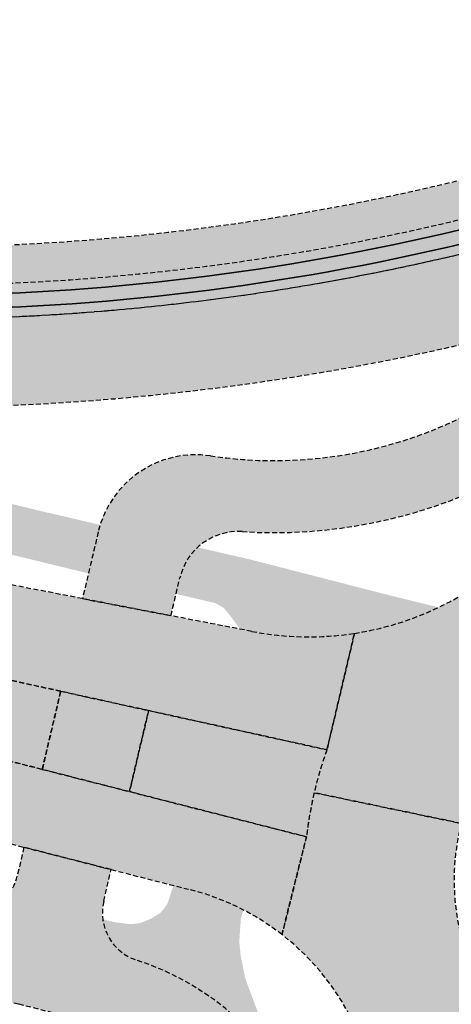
# Model space of a CAD drawing. Header units: metres. Extents: x 101723 to 104407, y 400975 to 405689.
# Tile 28 of 48: x 104230 to 104251, y 402608 to 402657. Entities that reach past the tile are written whole.
import ezdxf

# ---------------------------------------------------------------- set-up
doc = ezdxf.new("R2010")
doc.units = ezdxf.units.M
doc.linetypes.add('HIDDEN', pattern=[0.375, 0.25, -0.125])
doc.layers.add('_hulplijn voor arcering', color=1, linetype='HIDDEN', plot=False)
for name, color, linetype, lineweight, true_color in [('B-WE-VH-OPENVERHARDING_BETONSTRAATSTEEN_HEIDEPAARS-V', 7, 'Continuous', 18, 0xc6b3ff), ('N-WE-GR-GRAS-V', 7, 'Continuous', 18, 0xbeffa8), ('N-WE-GW-WATERGANG_WATERLIJN-V', 7, 'Continuous', 18, 0x006892), ('N-WE-VH-GESLOTENVERHARDING_FIETSPAD_ASFALT-V', 7, 'Continuous', 18, 0x7db5ae)]:
    doc.layers.add(name, color=color, linetype=linetype, lineweight=lineweight, true_color=true_color)
for name, color, linetype, lineweight in [('N-WE-GW-WATERGANG_BODEM-G', 90, 'Continuous', 35), ('N-WE-GW-WATERGANG_TALUD-V', 126, 'Continuous', 18), ('N-WE-VH-GESLOTENVERHARDING_ASFALT-V', 253, 'Continuous', 18)]:
    doc.layers.add(name, color=color, linetype=linetype, lineweight=lineweight)

msp = doc.modelspace()

# ---------------------------------------------------------------- hatches: boundary and pattern name
at = {"layer": 'B-WE-VH-OPENVERHARDING_BETONSTRAATSTEEN_HEIDEPAARS-V'}
h = msp.add_hatch(color=256, dxfattribs=at)
h.dxf.hatch_style = 1
h.paths.add_polyline_path([(104231.7493853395, 402623.2343888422), (104199.6381269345, 402630.297256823, 0.9540406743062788), (104199.117714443, 402628.3684412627, 0.01522984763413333), (104228.3615199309, 402619.9558255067), (104230.8287741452, 402619.3267489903)])
h = msp.add_hatch(color=256, dxfattribs=at)
h.dxf.hatch_style = 1
h.paths.add_polyline_path([(104245.0645266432, 402620.3057248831), (104236.1448176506, 402622.2676139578), (104235.1899966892, 402618.2147668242), (104244.0398879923, 402615.9583074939, -0.05897458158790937)])
at = {"layer": 'N-WE-GR-GRAS-V'}
h = msp.add_hatch(color=256, dxfattribs=at)
h.dxf.hatch_style = 1
h.paths.add_polyline_path([(104159.8453449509, 402650.6544393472), (104181.6104255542, 402644.7241590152), (104200.7690848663, 402639.7009159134), (104222.1267074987, 402634.3395782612), (104230.7725472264, 402632.2398281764), (104233.721896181, 402631.5500254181), (104233.1373308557, 402629.1256828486), (104204.6404123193, 402636.0676653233), (104190.7629724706, 402639.7000678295), (104174.5089212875, 402644.2475274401), (104185.5767998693, 402641.5181697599), (104196.4115231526, 402639.1056205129), (104202.3899187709, 402637.882837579), (104202.3640101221, 402638.2719511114), (104197.8516702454, 402639.5500186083), (104188.7348347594, 402642.1322556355), (104177.7899781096, 402645.2322582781)])
h = msp.add_hatch(color=256, dxfattribs=at)
h.dxf.hatch_style = 1
h.paths.add_polyline_path([(104239.166, 402630.1759999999), (104239.192, 402630.289), (104238.5965093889, 402630.4262787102, 0.1498423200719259), (104237.709220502, 402628.9079013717), (104237.5191276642, 402628.1010305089), (104238.622, 402627.8429999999), (104238.672, 402628.058)])
h = msp.add_hatch(color=256, dxfattribs=at)
h.dxf.hatch_style = 1
h.paths.add_polyline_path([(104244.4276509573, 402625.9551670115, 0.1077742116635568), (104250.6475455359, 402627.4293453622), (104248.3739999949, 402627.9829999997), (104241.2730000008, 402629.8089999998), (104239.192, 402630.289), (104239.1659999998, 402630.1759999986), (104238.672, 402628.058), (104238.622, 402627.843), (104239.4890000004, 402627.64)])
h = msp.add_hatch(color=256, dxfattribs=at)
h.dxf.hatch_style = 1
h.paths.add_polyline_path([(104244.4276509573, 402625.9551670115), (104239.4890000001, 402627.6400000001), (104239.9060000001, 402627.4009999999), (104240.2390000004, 402626.996000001), (104240.7214269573, 402626.339363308), (104241.3095476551, 402626.2256228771, 0.05230622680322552)])
h = msp.add_hatch(color=256, dxfattribs=at)
h.dxf.hatch_style = 1
h.paths.add_polyline_path([(104238.2321535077, 402613.3111346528), (104237.3836138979, 402613.5274870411), (104237.316000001, 402613.312000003), (104237.102, 402612.643), (104236.9319999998, 402612.395), (104236.7350000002, 402612.1580000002), (104236.32, 402611.893), (104240.678, 402610.72), (104240.756, 402611.822), (104240.8756090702, 402612.3070582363, 0.05673654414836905)])
h = msp.add_hatch(color=256, dxfattribs=at)
h.dxf.hatch_style = 1
h.paths.add_polyline_path([(104236.296, 402611.553), (104236.32, 402611.8930000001), (104235.749, 402611.649), (104235.256, 402611.589), (104234.4250000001, 402611.691), (104233.8542097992, 402611.8349144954, 0.2893066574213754), (104235.5632650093, 402609.7840561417, -0.01157888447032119), (104236.1578584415, 402609.5764137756)])
h = msp.add_hatch(color=256, dxfattribs=at)
h.dxf.hatch_style = 1
h.paths.add_polyline_path([(104240.7278406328, 402606.7202856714), (104241.631, 402607.1299999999), (104240.9750000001, 402608.884), (104240.752, 402609.9910000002), (104240.678, 402610.7199999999), (104236.32, 402611.893), (104236.296, 402611.553), (104236.1578584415, 402609.5764137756, -0.1000557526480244)])
at = {"layer": 'N-WE-GW-WATERGANG_TALUD-V'}
h = msp.add_hatch(color=256, dxfattribs=at)
h.dxf.hatch_style = 1
edge = h.paths.add_edge_path()
edge.add_arc((104262.9173105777, 402613.8035631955), 36.64999942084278, 82.63617936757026, 104.7194209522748)
edge.add_arc((104223.8770283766, 402762.411028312), 117.0000000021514, 258.4329196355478, 284.71942095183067, ccw=False)
edge.add_line((104200.4167655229, 402647.7872259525), (104200.0357868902, 402645.9258137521))
edge.add_arc((104223.8770283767, 402762.4110283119), 118.9000000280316, 258.4329196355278, 284.7194209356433)
edge.add_arc((104262.9173105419, 402613.80356316), 34.74999942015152, 82.63617936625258, 104.71942093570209, ccw=False)
edge.add_line((104267.3711964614, 402648.2669547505), (104323.5403203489, 402641.0079225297))
edge.add_line((104323.5403203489, 402641.0079225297), (104322.4353339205, 402629.9993818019))
edge.add_arc((104321.3159587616, 402630.1117395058), 1.125000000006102, 174.2681130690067, 354.26811306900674, ccw=False)
edge.add_line((104320.1965836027, 402630.2240972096), (104321.0895840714, 402639.1207060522))
edge.add_arc((104320.5920840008, 402639.1706428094), 0.499999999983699, 354.2681130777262, 442.6361793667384)
edge.add_line((104320.6561686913, 402639.6665189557), (104267.1533085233, 402646.5809758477))
edge.add_arc((104262.9173105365, 402613.8035630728), 33.04999950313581, 82.63617935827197, 104.7194209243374)
edge.add_arc((104223.8770283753, 402762.4110283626), 120.6000000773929, 258.432919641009, 284.71942092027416, ccw=False)
edge.add_line((104199.6949112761, 402644.2603397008), (104198.8126449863, 402639.9497010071))
edge.add_arc((104223.8770283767, 402762.4110283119), 125.0000000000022, 258.4329196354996, 284.7194208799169)
edge.add_arc((104262.9173104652, 402613.8035628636), 28.64999971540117, 82.63617926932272, 104.71942087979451, ccw=False)
edge.add_line((104266.5893632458, 402642.2172657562), (104317.7957669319, 402635.5995920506))
edge.add_arc((104317.5394281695, 402633.6160874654), 2.000000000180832, -7.0628185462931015, 82.63617936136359, ccw=False)
edge.add_line((104319.5242520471, 402633.3701724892), (104319.0006128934, 402629.1437869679))
edge.add_arc((104321.3347749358, 402628.9721358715), 2.340465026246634, 175.7941172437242, 353.5323248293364)
edge.add_line((104323.660344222, 402628.7084996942), (104324.6296894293, 402640.8649854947))
edge.add_arc((104322.6360175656, 402641.0239587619), 1.999999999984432, 355.4409419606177, 442.6361793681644)
edge.add_line((104322.8923563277, 402643.007463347), (104267.6147183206, 402650.1512841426))
at = {"layer": 'N-WE-GW-WATERGANG_WATERLIJN-V'}
h = msp.add_hatch(color=256, dxfattribs=at)
h.dxf.hatch_style = 1
edge = h.paths.add_edge_path()
edge.add_line((104267.1533085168, 402646.5809758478), (104320.6561686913, 402639.6665189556))
edge.add_arc((104320.5920840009, 402639.1706428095), 0.4999999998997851, -5.731886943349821, 82.63617937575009, ccw=False)
edge.add_line((104321.0895840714, 402639.1207060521), (104320.1965835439, 402630.2240966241))
edge.add_arc((104321.3159588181, 402630.111740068), 1.125000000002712, 174.2681718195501, 354.2680842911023)
edge.add_line((104322.4353339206, 402629.9993818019), (104323.5403203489, 402641.0079225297))
edge.add_line((104323.5403203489, 402641.0079225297), (104267.3711964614, 402648.2669547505))
edge.add_arc((104262.917310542, 402613.8035631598), 34.74999942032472, 82.63617936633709, 104.7194209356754)
edge.add_arc((104223.8770283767, 402762.4110283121), 118.9000000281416, 258.4329196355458, 284.7194209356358, ccw=False)
edge.add_line((104200.0357868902, 402645.9258137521), (104199.6949112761, 402644.2603397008))
edge.add_arc((104223.8770283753, 402762.4110283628), 120.6000000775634, 258.4329196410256, 284.719420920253)
edge.add_arc((104262.917310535, 402613.803563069), 33.04999950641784, 82.63617936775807, 104.7194209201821, ccw=False)
at = {"layer": 'N-WE-VH-GESLOTENVERHARDING_ASFALT-V'}
h = msp.add_hatch(color=256, dxfattribs=at)
h.dxf.hatch_style = 1
edge = h.paths.add_edge_path()
edge.add_line((104200.4107659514, 402634.1477486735), (104199.6381269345, 402630.297256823))
edge.add_line((104199.6381269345, 402630.297256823), (104236.1448176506, 402622.267613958))
edge.add_line((104236.1448176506, 402622.267613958), (104245.0645266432, 402620.3057248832))
edge.add_line((104245.0645266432, 402620.3057248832), (104246.4392980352, 402626.1272735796))
edge.add_arc((104244.1577188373, 402640.9527380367), 15.00000000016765, 259.05433088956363, 278.74895036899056, ccw=False)
edge.add_line((104241.3095476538, 402626.2256228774), (104237.2617254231, 402627.0084571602))
edge.add_line((104237.2617254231, 402627.0084571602), (104232.8399943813, 402627.8636040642))
edge.add_line((104232.8399943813, 402627.8636040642), (104203.8407976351, 402633.471944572))
edge.add_arc((104298.7798370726, 403124.3757831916), 499.9999999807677, 258.6537210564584, 259.0543308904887, ccw=False)
edge = h.paths.add_edge_path()
edge.add_line((104199.117714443, 402628.3684412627), (104197.9515259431, 402624.8452675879))
edge.add_arc((104355.0704340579, 403099.5174161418), 499.9999998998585, 251.6851924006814, 255.5037373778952)
edge.add_line((104229.9120082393, 402615.435430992), (104234.2725848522, 402614.3207070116))
edge.add_line((104234.2725848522, 402614.3207070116), (104238.2321535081, 402613.3111346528))
edge.add_arc((104235.1438300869, 402601.1986510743), 12.4999999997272, 52.14116094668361, 75.6960466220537, ccw=False)
edge.add_line((104242.8153071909, 402611.0677158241), (104244.0398879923, 402615.958307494))
edge.add_line((104244.0398879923, 402615.958307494), (104235.1899966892, 402618.2147668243))
edge.add_line((104235.1899966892, 402618.2147668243), (104230.8287741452, 402619.3267489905))
edge.add_line((104230.8287741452, 402619.3267489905), (104228.361519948, 402619.9558255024))
edge.add_arc((104351.8018070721, 403104.0917941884), 499.6250000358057, 252.2058924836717, 255.69604662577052, ccw=False)
h = msp.add_hatch(color=256, dxfattribs=at)
h.dxf.hatch_style = 1
h.paths.add_polyline_path([(104252.6848058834, 402628.6122037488, -0.1134707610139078), (104246.4392980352, 402626.1272735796), (104245.0645266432, 402620.305724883, 0.02946169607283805), (104244.424013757, 402618.1622300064), (104251.7699636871, 402616.629631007, -0.3078738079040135), (104261.4510471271, 402625.2097044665, -0.5022300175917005), (104274.2647372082, 402611.9365051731), (104281.6106871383, 402610.4039061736, 0.02635395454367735), (104281.8645979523, 402612.3892457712), (104282.6318049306, 402617.484534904, -0.1147221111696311), (104279.0210585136, 402621.8452847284, 0.456293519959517)])
h = msp.add_hatch(color=256, dxfattribs=at)
h.dxf.hatch_style = 1
edge = h.paths.add_edge_path()
edge.add_arc((104283.4322017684, 402587.9551732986), 15.00000000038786, 102.31080135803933, 127.74646236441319, ccw=False)
edge.add_line((104280.2339831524, 402602.6102542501), (104281.1493345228, 402608.4562928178))
edge.add_arc((104262.917310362, 402613.8035625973), 18.99999997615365, 343.6541162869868, 349.6926000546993)
edge.add_line((104281.610687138, 402610.4039061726), (104274.264737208, 402611.9365051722))
edge.add_arc((104262.917310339, 402613.8035626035), 11.4999999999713, 165.7741301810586, 350.65651121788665, ccw=False)
edge.add_line((104251.769963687, 402616.6296310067), (104244.4240137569, 402618.1622300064))
edge.add_arc((104262.9173103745, 402613.8035625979), 19.00000003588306, 166.7380413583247, 173.4882121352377)
edge.add_line((104244.0398879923, 402615.9583074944), (104242.8153071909, 402611.0677158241))
edge.add_arc((104235.1438300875, 402601.198651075), 12.49999999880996, 24.410781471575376, 52.14116094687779, ccw=False)
edge.add_arc((104262.9173103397, 402613.8035626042), 18.00000000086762, 204.4107814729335, 230.3471806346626)
edge.add_arc((104241.8588872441, 402588.3960279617), 14.99999999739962, 24.5105979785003, 50.34718063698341, ccw=False)
edge.add_line((104255.5071554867, 402594.6189512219), (104260.9869580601, 402594.9018764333))
edge.add_arc((104262.8871730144, 402613.1023355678), 18.29938604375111, 264.039640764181, 278.0381730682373)
edge.add_line((104265.4460279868, 402594.9827386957), (104270.9449661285, 402595.4222448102))
edge.add_arc((104282.3425672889, 402590.2895371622), 12.50000000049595, 130.3482186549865, 155.7564247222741, ccw=False)
at = {"layer": 'N-WE-VH-GESLOTENVERHARDING_FIETSPAD_ASFALT-V'}
h = msp.add_hatch(color=256, dxfattribs=at)
h.dxf.hatch_style = 1
edge = h.paths.add_edge_path()
edge.add_line((104320.4346789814, 402614.9077728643), (104320.5073047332, 402618.5070402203))
edge.add_arc((104319.7003519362, 402578.5151807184), 39.99999999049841, 88.84404684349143, 93.86708984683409)
edge.add_arc((104314.3049744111, 402658.3330352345), 39.99999999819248, 256.7432742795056, 273.86708984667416, ccw=False)
edge.add_line((104305.1323883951, 402619.3989413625), (104295.286631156, 402621.718529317))
edge.add_arc((104300.2168961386, 402642.6456047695), 21.49999999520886, 217.7131205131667, 256.7432742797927, ccw=False)
edge.add_arc((104262.9173103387, 402613.8035625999), 25.64999997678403, 37.71312058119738, 115.7734281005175)
edge.add_arc((104242.4158531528, 402656.2631051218), 21.50000000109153, 261.4874589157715, 295.77342808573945, ccw=False)
edge.add_arc((104238.4931671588, 402630.0550427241), 4.999999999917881, 81.48745891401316, 166.7432742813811)
edge.add_line((104233.6264054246, 402631.201615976), (104232.8399943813, 402627.8636040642))
edge.add_line((104232.8399943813, 402627.8636040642), (104237.2617254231, 402627.0084571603))
edge.add_line((104237.2617254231, 402627.0084571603), (104237.709220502, 402628.9079013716))
edge.add_arc((104240.6292775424, 402628.2199574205), 2.999999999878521, 86.33214903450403, 166.7432742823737, ccw=False)
edge.add_arc((104242.4158530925, 402656.2631051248), 25.10000000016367, 266.3574192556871, 295.7734282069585)
edge.add_arc((104262.9173103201, 402613.8035626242), 22.04999997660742, 37.713120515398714, 115.77342808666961, ccw=False)
edge.add_arc((104300.2168961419, 402642.6456047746), 25.10000000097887, 217.7131205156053, 256.7432742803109)
edge.add_line((104294.4610984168, 402618.2144608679), (104304.3068556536, 402615.8948729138))
edge.add_arc((104314.304974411, 402658.3330352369), 43.60000000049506, 256.7432742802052, 273.86708984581)
edge.add_arc((104319.7003519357, 402578.5151807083), 36.40000000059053, 88.84404684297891, 93.86708984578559, ccw=False)
h = msp.add_hatch(color=256, dxfattribs=at)
h.dxf.hatch_style = 1
h.paths.add_polyline_path([(104191.3348441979, 402622.8025548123, 0.0128010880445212), (104167.2778219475, 402630.382656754), (104166.2841838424, 402626.922500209, -0.01280108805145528), (104190.1654202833, 402619.3977864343, 0.01371435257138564), (104216.7367171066, 402611.0787760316, 0.006584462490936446), (104229.6474432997, 402607.605233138), (104233.8486097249, 402606.5340605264, -0.231596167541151), (104240.5459277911, 402600.8375935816), (104243.8463994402, 402602.2752607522, 0.2149956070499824), (104235.5642723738, 402609.783730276, -0.3906765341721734), (104233.8992432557, 402612.736015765), (104234.2725848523, 402614.3207070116), (104229.9120082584, 402615.4354309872), (104229.5702836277, 402613.9849415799, -0.4220123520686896), (104226.4992119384, 402612.1409258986, -0.00451550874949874), (104217.7177106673, 402614.5425386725, -0.01371435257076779)])
h = msp.add_hatch(color=256, dxfattribs=at)
h.dxf.hatch_style = 1
h.paths.add_polyline_path([(104231.7493853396, 402623.2343888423), (104230.8287741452, 402619.3267489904), (104235.1899966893, 402618.2147668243), (104236.1448176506, 402622.267613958)])

# ---------------------------------------------------------------- linework, layer by layer
at = {"layer": '_hulplijn voor arcering'}
msp.add_lwpolyline([(104118.0267221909, 402649.699686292, 0.008759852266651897), (104168.395664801, 402634.2753328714, -0.01280108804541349), (104192.6504461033, 402626.6329192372, 0.01946120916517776), (104229.9120082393, 402615.435430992), (104234.2725848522, 402614.3207070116), (104238.2321535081, 402613.3111346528, -0.10314100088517), (104242.8153071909, 402611.0677158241), (104244.0398879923, 402615.958307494), (104235.1899966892, 402618.2147668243), (104230.8287741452, 402619.3267489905), (104228.361519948, 402619.9558255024, -0.01522984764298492), (104199.117714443, 402628.3684412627, -0.9540406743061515), (104199.6381269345, 402630.2972568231), (104231.7493853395, 402623.2343888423), (104236.1448176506, 402622.267613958), (104245.0645266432, 402620.3057248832), (104246.4392980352, 402626.1272735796, -0.08614614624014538), (104241.3095476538, 402626.2256228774), (104237.2617254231, 402627.0084571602), (104232.8399943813, 402627.8636040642), (104203.8407976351, 402633.471944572, -0.02465291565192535), (104155.9811737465, 402645.2009281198, -0.00626253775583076), (104120.193304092, 402656.3559557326, -0.0005040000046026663)], format="xyb", dxfattribs=at)
at = {"layer": '_hulplijn voor arcering', "flags": 128}
for points in [[(104198.8126449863, 402639.9497010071, 0.1152021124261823), (104255.6377514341, 402641.5133175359, -0.3009958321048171), (104285.5818518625, 402631.3290028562, 0.1719668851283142), (104295.9745751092, 402624.6385863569), (104305.8203323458, 402622.3189984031, 0.09077719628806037), (104319.1286871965, 402621.64881799, 0.3538727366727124), (104323.4610137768, 402626.2087114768), (104324.6296894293, 402640.8649854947, 0.3999473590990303), (104322.8923563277, 402643.007463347), (104267.6147183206, 402650.1512841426, 0.0966556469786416), (104253.6050651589, 402649.2507710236, -0.1152021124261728), (104200.4167655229, 402647.7872259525)], [(104200.0357868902, 402645.9258137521, 0.115202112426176), (104254.087828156, 402647.4131257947, -0.09665564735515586), (104267.3711964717, 402648.2669547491), (104322.0944712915, 402641.1947772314, -0.4058955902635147), (104323.3947174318, 402639.5573385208), (104322.5179701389, 402630.8226536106, -0.3563993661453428), (104317.6016583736, 402625.9001525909, -0.08336027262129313), (104306.8293168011, 402626.6017487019), (104296.9835595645, 402628.9213366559, -0.1719668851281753), (104289.0626191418, 402634.0205189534, 0.3009958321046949), (104254.5197740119, 402645.768916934, -0.1152021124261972), (104199.6949112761, 402644.2603397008, -0.1152021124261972)], [(104200.0357868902, 402645.9258137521, 0.115202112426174), (104254.087828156, 402647.4131257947, -0.09665564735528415), (104267.3711964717, 402648.2669547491), (104323.5403203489, 402641.0079225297), (104322.4353339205, 402629.9993818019, -1), (104320.1965836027, 402630.2240972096), (104321.0895840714, 402639.1207060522, 0.4058955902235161), (104320.6561686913, 402639.6665189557), (104267.1533085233, 402646.5809758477, 0.09665564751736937), (104254.5197740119, 402645.768916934, -0.1152021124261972), (104199.6949112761, 402644.2603397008, -0.1152021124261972)]]:
    msp.add_lwpolyline(points, format="xyb", dxfattribs=at)
at = {"layer": '_hulplijn voor arcering'}
for points in [[(104320.4346789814, 402614.9077728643), (104320.5073047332, 402618.5070402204, 0.02192066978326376), (104317.0026631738, 402618.4241079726, -0.07485608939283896), (104305.1323883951, 402619.3989413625), (104295.286631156, 402621.718529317, -0.1719668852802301), (104283.2086014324, 402629.4938782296, 0.3544147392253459), (104251.7643437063, 402636.9019139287, -0.150726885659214), (104239.2332965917, 402634.9999601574, 0.3901642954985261), (104233.6264054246, 402631.201615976), (104232.8399943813, 402627.8636040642), (104237.2617254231, 402627.0084571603), (104237.709220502, 402628.9079013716, -0.3660030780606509), (104240.821194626, 402631.2138124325, 0.129061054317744), (104253.3296723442, 402633.6600400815, -0.3544147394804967), (104280.3607009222, 402627.2917286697, 0.1719668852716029), (104294.4610984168, 402618.2144608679), (104304.3068556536, 402615.8948729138, 0.07485608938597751), (104317.245455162, 402614.8323045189, -0.02192066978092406)], [(104252.6848058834, 402628.6122037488, -0.1134707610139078), (104246.4392980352, 402626.1272735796), (104245.0645266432, 402620.305724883, 0.02946169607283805), (104244.424013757, 402618.1622300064), (104251.7699636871, 402616.629631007, -0.3078738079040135), (104261.4510471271, 402625.2097044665, -0.5022300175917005), (104274.2647372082, 402611.9365051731), (104281.6106871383, 402610.4039061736, 0.02635395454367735), (104281.8645979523, 402612.3892457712), (104282.6318049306, 402617.484534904, -0.1147221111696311), (104279.0210585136, 402621.8452847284, 0.456293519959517), (104252.6848058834, 402628.6122037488, -0.1134707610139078)], [(104191.3348441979, 402622.8025548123, 0.0128010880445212), (104167.2778219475, 402630.382656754), (104166.2841838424, 402626.922500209, -0.01280108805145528), (104190.1654202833, 402619.3977864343, 0.01371435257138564), (104216.7367171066, 402611.0787760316, 0.006584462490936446), (104229.6474432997, 402607.605233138), (104233.8486097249, 402606.5340605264, -0.231596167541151), (104240.5459277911, 402600.8375935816), (104243.8463994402, 402602.2752607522, 0.2149956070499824), (104235.5642723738, 402609.783730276, -0.3906765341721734), (104233.8992432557, 402612.736015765), (104234.2725848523, 402614.3207070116), (104229.9120082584, 402615.4354309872), (104229.5702836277, 402613.9849415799, -0.4220123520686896), (104226.4992119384, 402612.1409258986, -0.00451550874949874), (104217.7177106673, 402614.5425386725, -0.01371435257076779), (104191.3348441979, 402622.8025548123, 0.0128010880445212)], [(104231.7493853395, 402623.2343888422), (104199.6381269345, 402630.297256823, 0.9540406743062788), (104199.117714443, 402628.3684412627, 0.01522984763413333), (104228.3615199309, 402619.9558255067), (104230.8287741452, 402619.3267489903), (104231.7493853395, 402623.2343888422)], [(104245.0645266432, 402620.3057248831), (104236.1448176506, 402622.2676139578), (104235.1899966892, 402618.2147668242), (104244.0398879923, 402615.9583074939, -0.05897458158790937), (104245.0645266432, 402620.3057248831)], [(104274.249674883, 402599.816083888, -0.1114419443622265), (104280.2339831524, 402602.6102542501), (104281.1493345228, 402608.4562928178, 0.02635395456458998), (104281.610687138, 402610.4039061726), (104274.264737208, 402611.9365051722, -1.043540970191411), (104251.769963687, 402616.6296310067), (104244.4240137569, 402618.1622300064, 0.02946169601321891), (104244.0398879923, 402615.9583074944), (104242.8153071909, 402611.0677158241, -0.12159055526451), (104246.5264039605, 402606.3645984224, 0.1136545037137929), (104251.4308977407, 402599.9449073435, -0.1132133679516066), (104255.5071554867, 402594.6189512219), (104260.9869580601, 402594.9018764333, 0.0611561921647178), (104265.4460279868, 402594.9827386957), (104270.9449661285, 402595.4222448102, -0.1113206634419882)]]:
    msp.add_lwpolyline(points, format="xyb", close=True, dxfattribs=at)
msp.add_lwpolyline([(104231.7493853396, 402623.2343888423), (104230.8287741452, 402619.3267489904), (104235.1899966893, 402618.2147668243), (104236.1448176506, 402622.267613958), (104231.7493853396, 402623.2343888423)], close=True, dxfattribs=at)
at = {"layer": 'N-WE-GW-WATERGANG_BODEM-G', "ltscale": 2}
msp.add_lwpolyline([(104199.9355293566, 402645.4359684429, 0.1152021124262), (104254.2148710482, 402646.9295349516, -0.09665564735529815), (104267.3071117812, 402647.7710786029), (104322.9942859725, 402640.574331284), (104321.9378338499, 402630.0493185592, -0.9999999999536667), (104320.6940836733, 402630.1741604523), (104321.587084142, 402639.0707692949, 0.4058955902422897), (104320.7202533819, 402640.162395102), (104267.2173932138, 402647.0768519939, 0.09665564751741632), (104254.3927310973, 402646.2525077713, -0.1152021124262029), (104199.7951688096, 402644.75018501)], format="xyb", dxfattribs=at)

doc.saveas('drawing.dxf')
